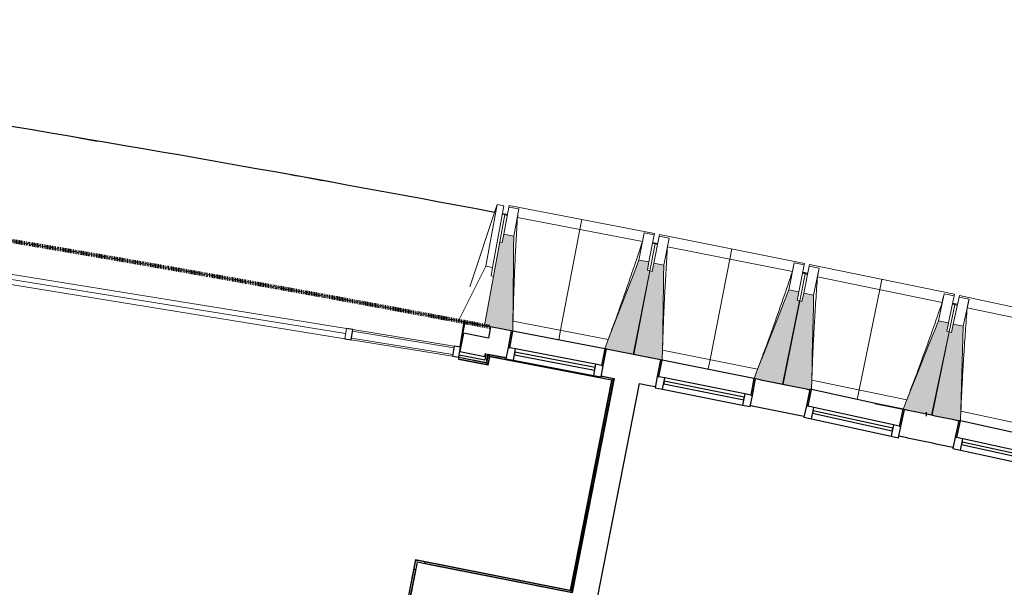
# Model space of a CAD drawing. Header units: millimetres. Extents: x -24070 to 30874, y -36590 to 4541.
# Tile 31 of 33: x 1594 to 7388, y -18052 to -14713. Entities that reach past the tile are written whole.
import ezdxf

# ---------------------------------------------------------------- set-up
doc = ezdxf.new("R2010")
doc.units = ezdxf.units.MM
doc.linetypes.add('Tiret', pattern=[2.5, 1.25, -1.25])
doc.layers.add('A-AREA', color=4, linetype='Tiret', lineweight=100, true_color=0x00ffff)
doc.layers.add('A-GLAZ', color=7, linetype='Continuous', lineweight=25, true_color=0x5c63b1)
for name, color, linetype, lineweight in [('A-FLOR-HRAL', 7, 'Continuous', 18), ('BATIEMENT', 7, 'Continuous', 18), ('BATIMENT', 7, 'Continuous', 25), ('ELEMENTS DETAILS', 7, 'Continuous', 18), ('EQP SPE', 7, 'Continuous', 18), ('FENETRES', 7, 'Continuous', 25), ('GEN', 7, 'Continuous', 18), ('SOLS', 7, 'Continuous', 25)]:
    doc.layers.add(name, color=color, linetype=linetype, lineweight=lineweight)

# ---------------------------------------------------------------- blocks, each defined once
blk = doc.blocks.new('Panneau système - Vitré-441912-2021_015_1111_DCE_1_50_N0 FINI_CVC_CTA')
at = {"layer": 'BATIEMENT'}
for p, q in [((301.8, 20), (-301.8, 20)), ((-301.8, 20), (-301.8, -20)), ((301.8, -20), (301.8, 20)), ((-301.8, -20), (301.8, -20))]:
    blk.add_line(p, q, dxfattribs=at)
blk = doc.blocks.new('Meneau rectangulaire - AWS60_60x70-441910-2021_015_1111_DCE_1_50_N0 FINI_CVC_CTA')
at = {"layer": 'BATIMENT', "lineweight": 18}
for p, q in [((4150.1, -16632.7), (3554.2, -16536.4)), ((4140.5, -16692), (3544.6, -16595.6))]:
    blk.add_line(p, q, dxfattribs=at)
blk = doc.blocks.new('Meneau rectangulaire - AWS60_60x38-368963-2021_015_1111_DCE_1_50_N0 FINI_CVC_CTA')
at = {"layer": 'BATIMENT'}
for p, q in [((0, 30), (-38, 30)), ((-38, 30), (-38, -30)), ((-38, -30), (0, -30))]:
    blk.add_line(p, q, dxfattribs=at)
blk = doc.blocks.new('Meneau rectangulaire - AWS60_60x38-368964-2021_015_1111_DCE_1_50_N0 FINI_CVC_CTA')
at = {"layer": 'BATIMENT'}
for p, q in [((-38, 30), (0, 30)), ((-38, -30), (-38, 30)), ((0, 30), (0, -30)), ((0, -30), (-38, -30))]:
    blk.add_line(p, q, dxfattribs=at)
blk = doc.blocks.new('12_CORNIERE HABILLAGE - 12_CORNIERE HABILLAGE-370872-2021_015_1111_DCE_1_50_N0 FINI_CVC_CTA')
at = {"layer": 'GEN', "color": 8, "true_color": 0x808080}
for p, q in [((3442.1, 150.4), (3442.1, 0)), ((3444.1, 0), (3444.1, 150.4)), ((3442.1, 0), (3444.1, 0))]:
    blk.add_line(p, q, dxfattribs=at)
blk = doc.blocks.new('XXX_VIDE FENETRE - 550-377501-2021_015_1111_DCE_1_50_N0 FINI_CVC_CTA')
at = {"layer": 'A-GLAZ'}
for p, q in [((240, -120), (-240, -120)), ((-240, -120), (-240, -135)), ((-240, -135), (240, -135)), ((240, -135), (240, -120))]:
    blk.add_line(p, q, dxfattribs=at)
at = {"layer": 'FENETRES'}
for p, q in [((-285, 0), (-285, -100)), ((-275, 0), (-285, 0)), ((275, 0), (-275, 0)), ((-275, -100), (-275, 0)), ((285, 0), (275, 0)), ((275, 0), (275, -100)), ((285, -100), (285, 0)), ((-285, -100), (-275, -100)), ((-240, -100), (-285, -100)), ((-285, -100), (-285, -167.5)), ((-240, -167.5), (-240, -100)), ((240, -100), (-240, -100)), ((240, -100), (240, -167.5)), ((285, -100), (240, -100)), ((275, -100), (285, -100)), ((285, -167.5), (285, -100)), ((-285, -167.5), (-240, -167.5)), ((-240, -167.5), (240, -167.5)), ((240, -167.5), (285, -167.5))]:
    blk.add_line(p, q, dxfattribs=at)
blk = doc.blocks.new('51_2V_PV_MV_XX_XX - Type 1-413066-2021_015_1111_DCE_1_50_N0 FINI_CVC_CTA')
at = {"layer": 'BATIMENT', "lineweight": 18, "true_color": 0x808080}
blk.add_hatch(color=8, dxfattribs=at).paths.add_polyline_path([(-927.7, 34), (-927.7, 34), (-878.2, 34)])
at = {"layer": 'ELEMENTS DETAILS'}
for p, q in [((-1001.7, 34), (-1001.7, 94)), ((-1001.7, 94), (1001.7, 94)), ((1001.7, 64), (-1001.7, 64)), ((1001.7, 94), (1001.7, 34)), ((1001.7, 34), (-1001.7, 34))]:
    blk.add_line(p, q, dxfattribs=at)
blk = doc.blocks.new('Garde-corps - Garde-corps-512326-2021_015_1111_DCE_1_50_N0 FINI_CVC_CTA')
at = {"layer": 'A-FLOR-HRAL'}
for p, q in [((4342.2, -16733.6), (4351.7, -16684)), ((4351.7, -16684), (4455.2, -16704)), ((4351.7, -16684), (4361.5, -16685.9)), ((4175.7, -16709.7), (4175.4, -16711.3)), ((4175.4, -16711.3), (4350.6, -16746)), ((4175.7, -16709.7), (4176, -16708)), ((4175.7, -16709.7), (4349.3, -16744)), ((4176, -16708), (4177.4, -16701)), ((4176, -16708), (4347.9, -16742)), ((4178, -16698), (4177.4, -16701)), ((4177.4, -16701), (4342.2, -16733.6)), ((4347.9, -16742), (4342.2, -16733.6)), ((4347.9, -16742), (4357.3, -16692.3)), ((4349.3, -16744), (4358.7, -16694.4)), ((4350.6, -16746), (4360, -16696.3)), ((4360, -16696.3), (5075.3, -16834.5)), ((5075.3, -16834.5), (4833.2, -18069.1)), ((5077.3, -16833.2), (4834.6, -18071.1)), ((5079.3, -16831.8), (4835.9, -18073.1)), ((5087.7, -16826.2), (4841.5, -18081.5)), ((5014.9, -16812.1), (5087.7, -16826.2)), ((5077.8, -16824.3), (5087.7, -16826.2)), ((3922.5, -17889), (3699.7, -19015.7)), ((3923.8, -17890.9), (3701.3, -19016)), ((3925.2, -17893), (3703, -19016.3)), ((4833.2, -18069.1), (3922.5, -17889)), ((4834.6, -18071.1), (3923.8, -17890.9)), ((4835.9, -18073.1), (3925.2, -17893)), ((3925.2, -17893), (3927.6, -17896.6)), ((3921.9, -17946.5), (3710, -19017.7)), ((4841.5, -18081.5), (3975.9, -17910.3)), ((4835.9, -18073.1), (4841.5, -18081.5)), ((3699.7, -19015.7), (3701.3, -19016)), ((3703, -19016.3), (3701.3, -19016)), ((3710, -19017.7), (3703, -19016.3)), ((3710, -19017.7), (3712.9, -19018.3))]:
    blk.add_line(p, q, dxfattribs=at)
at = {"layer": 'A-FLOR-HRAL', "flags": 128}
for points in [[(4357.3, -16692.3), (4354.5, -16688.2), (4351.7, -16684)], [(5075.3, -16834.5), (5075.3, -16834.5), (5075.4, -16834.4), (5075.6, -16834.3), (5075.8, -16834.2), (5076.1, -16834), (5076.3, -16833.9), (5076.6, -16833.7), (5076.8, -16833.5), (5077, -16833.4), (5077.3, -16833.2)], [(5079.3, -16831.8), (5083.5, -16829), (5087.7, -16826.2)], [(5087.7, -16826.2), (5087.8, -16826.1), (5088.1, -16825.9), (5088.6, -16825.6), (5089.2, -16825.2), (5089.8, -16824.7), (5090.5, -16824.3), (5091.2, -16823.9)]]:
    blk.add_lwpolyline(points, dxfattribs=at)
at = {"layer": 'A-FLOR-HRAL'}
for radius, start, end in [(137273, 78.911, 79.217912), (137271.2, 78.911727, 79.217185)]:
    blk.add_arc((-21322.9, -151541.9), radius, start, end, dxfattribs=at)
for points, knots in [([(4351.7, -16684), (4351.7, -16684), (4351.7, -16684), (4351.6, -16683.9), (4351.6, -16683.9), (4351.5, -16683.8), (4351.5, -16683.7), (4351.4, -16683.6), (4351.4, -16683.5), (4351.3, -16683.4), (4351.2, -16683.3), (4351.1, -16683.2), (4351, -16683), (4350.9, -16682.9), (4350.8, -16682.8), (4350.7, -16682.6), (4350.6, -16682.5), (4350.5, -16682.3), (4350.4, -16682.1), (4350.1, -16681.7), (4349.7, -16681.2), (4349.4, -16680.7), (4349.3, -16680.5)], [0, 0, 0, 0, 0.071429, 0.107143, 0.142857, 0.178571, 0.214286, 0.25, 0.285714, 0.321429, 0.357143, 0.392857, 0.428571, 0.464286, 0.5, 0.535714, 0.571429, 0.607143, 0.642857, 0.714286, 0.857143, 1, 1, 1, 1]), ([(4342.2, -16733.6), (4342.2, -16733.6), (4342.2, -16733.5), (4342.1, -16733.3), (4341.9, -16733.1), (4341.8, -16732.9), (4341.6, -16732.7), (4341.5, -16732.5), (4341.3, -16732.2), (4341.1, -16731.9), (4340.9, -16731.6), (4340.7, -16731.3), (4340.4, -16730.8), (4340.1, -16730.4), (4339.9, -16730.1)], [0, 0, 0, 0, 0.166667, 0.25, 0.333333, 0.416667, 0.458333, 0.5, 0.583333, 0.666667, 0.708333, 0.75, 0.833333, 1, 1, 1, 1]), ([(4360, -16696.3), (4360, -16696.3), (4360, -16696.3), (4360, -16696.2), (4359.9, -16696.1), (4359.8, -16695.9), (4359.7, -16695.8), (4359.5, -16695.6), (4359.4, -16695.3), (4359.2, -16695.1), (4359.1, -16694.9), (4358.9, -16694.6), (4358.8, -16694.5), (4358.7, -16694.4)], [0.075, 0.075, 0.075, 0.075, 0.15, 0.2125, 0.275, 0.35, 0.425, 0.5, 0.6, 0.7, 0.775, 0.85, 1, 1, 1, 1]), ([(4350.6, -16746), (4350.6, -16745.9), (4350.6, -16745.9), (4350.5, -16745.8), (4350.3, -16745.6), (4350.2, -16745.4), (4350.1, -16745.2), (4350, -16745.1), (4349.9, -16744.9), (4349.8, -16744.8), (4349.7, -16744.6), (4349.6, -16744.5), (4349.5, -16744.4), (4349.4, -16744.2), (4349.3, -16744.1), (4349.3, -16744)], [0.1, 0.1, 0.1, 0.1, 0.2, 0.3, 0.4, 0.475, 0.55, 0.6, 0.65, 0.7, 0.75, 0.8, 0.85, 0.9, 1, 1, 1, 1]), ([(3922.5, -17889), (3922.5, -17889), (3922.6, -17889), (3922.7, -17889.2), (3922.8, -17889.3), (3922.9, -17889.5), (3923, -17889.7), (3923.1, -17889.9), (3923.2, -17890), (3923.3, -17890.2), (3923.4, -17890.3), (3923.5, -17890.4), (3923.6, -17890.6), (3923.7, -17890.7), (3923.8, -17890.9), (3923.8, -17890.9)], [0.1, 0.1, 0.1, 0.1, 0.2, 0.3, 0.4, 0.475, 0.55, 0.6, 0.65, 0.7, 0.75, 0.8, 0.85, 0.9, 1, 1, 1, 1]), ([(4833.3, -18069.1), (4833.3, -18069.1), (4833.3, -18069.2), (4833.4, -18069.3), (4833.5, -18069.5), (4833.6, -18069.7), (4833.7, -18069.9), (4833.8, -18070), (4833.9, -18070.2), (4834, -18070.3), (4834.1, -18070.5), (4834.2, -18070.6), (4834.3, -18070.7), (4834.4, -18070.9), (4834.5, -18071), (4834.6, -18071.1)], [0.1, 0.1, 0.1, 0.1, 0.2, 0.3, 0.4, 0.475, 0.55, 0.6, 0.65, 0.7, 0.75, 0.8, 0.85, 0.9, 1, 1, 1, 1]), ([(4841.5, -18081.5), (4841.5, -18081.5), (4841.6, -18081.6), (4841.7, -18081.8), (4841.9, -18082), (4842, -18082.2), (4842.1, -18082.4), (4842.3, -18082.6), (4842.5, -18082.9), (4842.7, -18083.2), (4842.9, -18083.5), (4843.1, -18083.8), (4843.4, -18084.3), (4843.7, -18084.7), (4843.9, -18085)], [0, 0, 0, 0, 0.166667, 0.25, 0.333333, 0.416667, 0.458333, 0.5, 0.583333, 0.666667, 0.708333, 0.75, 0.833333, 1, 1, 1, 1])]:
    blk.add_open_spline(points, degree=3, knots=knots, dxfattribs=at)
blk = doc.blocks.new('1010_PROTECTION  D_ANGLE - 1010_PROTECTION  D_ANGLE-534363-2021_015_1111_DCE_1_50_N0 FINI_CVC_CTA')
at = {"layer": 'EQP SPE'}
for p, q in [((-10, 40), (-10, 0)), ((0, 0), (0, 40)), ((40, 0), (0, 0)), ((0, -10), (40, -10))]:
    blk.add_line(p, q, dxfattribs=at)
for centre, radius, start, end in [((-5, 40), 5, 360, 180), ((0, 0), 10, 180, 270), ((40, -5), 5, 270, 90)]:
    blk.add_arc(centre, radius, start, end, dxfattribs=at)
blk = doc.blocks.new('B02_ARC_rvt-1-2021_015_1111_DCE_1_50_N0 FINI_CVC_CTA')
at = {"layer": 'A-AREA'}
for p, q in [((4209.5, -16491.1), (4364.9, -16520.6)), ((6925.5, -17033), (6931.3, -17034.2))]:
    blk.add_line(p, q, dxfattribs=at)
blk.add_arc((-21322.9, -151541.9), 137443.1, 79.294939, 82.165076, dxfattribs=at)
at = {"layer": 'BATIEMENT', "lineweight": 25}
for p, q in [((4204.6, -16557.9), (4183.4, -16665.4)), ((4351.8, -16587), (4204.6, -16557.9)), ((4364.9, -16520.6), (4351.8, -16587)), ((4485.9, -16543.7), (4364.9, -16520.6)), ((4180.4, -16685.8), (4178, -16698)), ((4329.9, -16715.3), (4180.4, -16685.8)), ((4183.4, -16665.4), (4330.5, -16694.5)), ((4337, -16678.2), (4329.9, -16715.3)), ((4330.5, -16694.5), (4333.9, -16677.6)), ((4333.9, -16677.6), (4337, -16678.2)), ((4342.2, -16717.8), (4349.3, -16680.5)), ((4178, -16698), (4339.9, -16730.1)), ((4339.9, -16730.1), (4342.2, -16717.8)), ((5091.2, -16823.8), (4843.9, -18085)), ((4993, -18114.5), (5240.3, -16853.2)), ((6801.3, -17007), (6800.9, -17008.8)), ((3933.2, -17904.9), (3711.7, -19024.2)), ((4026.4, -17923.3), (3933.2, -17904.9)), ((4843.9, -18085), (4026.4, -17923.3))]:
    blk.add_line(p, q, dxfattribs=at)
at = {"layer": 'BATIEMENT', "lineweight": 25, "flags": 128}
for points in [[(4349.3, -16680.5), (4402.6, -16690.7), (4455.8, -16700.8)], [(5015.5, -16809), (5053.3, -16816.4), (5091.2, -16823.8)], [(5240.3, -16853.2), (5287.2, -16862.4), (5334, -16871.7)]]:
    blk.add_lwpolyline(points, dxfattribs=at)
at = {"layer": 'BATIEMENT', "lineweight": 25}
for radius, start, end in [(137443.1, 78.803474, 78.939238), (137443.1, 78.430109, 78.565858), (137283.1, 78.430996, 78.565599), (137443.1, 78.05672, 78.192478), (137283.1, 78.057172, 78.193089)]:
    blk.add_arc((-21322.9, -151541.9), radius, start, end, dxfattribs=at)
at = {"layer": 'BATIMENT'}
blk.add_line((6626, -16970.5), (6801.3, -17007), dxfattribs=at)
at = {"layer": 'SOLS'}
for p, q in [((4212.7, -16491.7), (4194.9, -16581.7)), ((4364.9, -16520.6), (4212.7, -16491.7)), ((6686.7, -16983.1), (6655.1, -16976.5))]:
    blk.add_line(p, q, dxfattribs=at)
at = {"layer": 'BATIEMENT', "lineweight": 18}
blk.add_blockref('Garde-corps - Garde-corps-512326-2021_015_1111_DCE_1_50_N0 FINI_CVC_CTA', (0, 0), dxfattribs=at)
at = {"layer": 'BATIMENT', "lineweight": 18}
for name, p, rotation in [('51_2V_PV_MV_XX_XX - Type 1-413066-2021_015_1111_DCE_1_50_N0 FINI_CVC_CTA', (2533.2, -16336.9), 170.8152769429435), ('Meneau rectangulaire - AWS60_60x38-368963-2021_015_1111_DCE_1_50_N0 FINI_CVC_CTA', (3511.9, -16559.9), 170.8152769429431), ('Panneau système - Vitré-441912-2021_015_1111_DCE_1_50_N0 FINI_CVC_CTA', (3847.3, -16614.2), 350.8152769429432)]:
    blk.add_blockref(name, p, dxfattribs=dict(at, rotation=rotation))
blk.add_blockref('Meneau rectangulaire - AWS60_60x70-441910-2021_015_1111_DCE_1_50_N0 FINI_CVC_CTA', (0, 0), dxfattribs=at)
at = {"layer": 'BATIMENT', "lineweight": 18, "extrusion": (0, 0, -1), "rotation": 189.1847230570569}
blk.add_blockref('Meneau rectangulaire - AWS60_60x38-368964-2021_015_1111_DCE_1_50_N0 FINI_CVC_CTA', (-4182.8, -16668.4), dxfattribs=at)
at = {"layer": 'EQP SPE', "lineweight": 18, "rotation": 258.8099662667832}
blk.add_blockref('1010_PROTECTION  D_ANGLE - 1010_PROTECTION  D_ANGLE-534363-2021_015_1111_DCE_1_50_N0 FINI_CVC_CTA', (3933.2, -17904.9), dxfattribs=at)
at = {"layer": 'FENETRES', "lineweight": 18}
for p, rotation in [((4766, -16596.6), 349.1609460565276), ((5644.8, -16769.4), 348.7878796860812), ((6522.5, -16947.9), 347.6686805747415), ((7399.1, -17132.1), 347.6686805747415)]:
    blk.add_blockref('XXX_VIDE FENETRE - 550-377501-2021_015_1111_DCE_1_50_N0 FINI_CVC_CTA', p, dxfattribs=dict(at, rotation=rotation))
at = {"layer": 'GEN', "lineweight": 18, "rotation": 350.8152769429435}
blk.add_blockref('12_CORNIERE HABILLAGE - 12_CORNIERE HABILLAGE-370872-2021_015_1111_DCE_1_50_N0 FINI_CVC_CTA', (785.8, -16088.8), dxfattribs=at)
blk = doc.blocks.new('20_MUR PREFA_01 - Type 1-3119337-2021_015_1111_DCE_1_50_N0 FINI_CVC_CTA')
at = {"layer": 'GEN'}
for p, q in [((0, 722.1), (0, 661.4)), ((0, 661.4), (0, 58.5)), ((0, 0.7), (0, 58.5))]:
    blk.add_line(p, q, dxfattribs=at)
blk = doc.blocks.new('26_POTEAU DROIT - MODULE_04-3160620-2021_015_1111_DCE_1_50_N0 FINI_CVC_CTA')
at = {"layer": 'BATIMENT', "lineweight": 18}
for p, q in [((324.2, 208.1), (395, 713)), ((395, 713), (435, 713)), ((395, 713), (395, 344)), ((435, 713), (435, 344)), ((435, 663), (450, 663)), ((450, 663), (450, 294)), ((295, 0), (395, 344)), ((395, 344), (435, 344)), ((435, 344), (435, 294)), ((435, 294), (450, 294)), ((450, 294), (450, 0)), ((450, 0), (295, 0))]:
    blk.add_line(p, q, dxfattribs=at)
blk = doc.blocks.new('B02_DC_STR_rvt-1-2021_015_1111_DCE_1_50_N0 FINI_CVC_CTA')
at = {"layer": 'BATIMENT', "lineweight": 5, "true_color": 0x787878}
for points in [[(4495.7, -16544.9), (4501.1, -15985.7), (4442.2, -15974.4), (4432.8, -16023.5), (4419.1, -16020.9), (4328.4, -16511.9), (4324.1, -16511.2), (4323.9, -16512.7), (4485.9, -16543.7), (4486, -16543), (4495, -16544.7)], [(5207.8, -16681.9), (5302, -16189.9), (5287.3, -16187.1), (5296.7, -16138), (5237.7, -16126.7), (5036.2, -16648.3), (5045.9, -16650.2), (5045.9, -16650.9), (5136.8, -16668.3)], [(5374.9, -16715.9), (5384, -16156.8), (5325.1, -16145.1), (5315.4, -16194.1), (5300.7, -16191.2), (5203.3, -16682.6), (5365.1, -16714.7), (5365.2, -16714)], [(6086.1, -16857.6), (6183.5, -16366.2), (6168.8, -16362.9), (6178.5, -16314.3), (6119.6, -16302.6), (5914.7, -16822.9), (5924.4, -16824.8), (5924.4, -16825.5), (6027.7, -16846)], [(6243.2, -16891.3), (6244.1, -16887), (6253.1, -16889), (6265.7, -16333.6), (6206.9, -16321.5), (6196.8, -16370.5), (6182.1, -16367.5), (6081.6, -16858.2), (6232.6, -16889.2)], [(6963.2, -17038.9), (7063.8, -16548.3), (7049.1, -16545.2), (7059.2, -16496.3), (7000.4, -16484.2), (6791.8, -17003.8), (6896.1, -17025.2)], [(7120.1, -17073.7), (7120.6, -17071.3), (7130, -17073.3), (7146.2, -16516.2), (7087.5, -16503.7), (7077.1, -16552.6), (7062.5, -16549.5), (6958.7, -17039.6), (7118.5, -17073.4)]]:
    blk.add_hatch(color=8, dxfattribs=at).paths.add_polyline_path(points)
at = {"layer": 'BATIEMENT'}
for p, q in [((4442.2, -15974.4), (4432.8, -16023.5)), ((4501.1, -15985.7), (4442.2, -15974.4)), ((4432.8, -16023.5), (4419.1, -16020.9)), ((5296.7, -16138), (5237.7, -16126.7)), ((5287.3, -16187.1), (5296.7, -16138)), ((5325.1, -16145.1), (5315.4, -16194.1)), ((5384, -16156.8), (5325.1, -16145.1)), ((5300.7, -16191.2), (5203.3, -16682.6)), ((5207.8, -16681.9), (5302, -16189.9)), ((5302, -16189.9), (5287.3, -16187.1)), ((5315.4, -16194.1), (5300.7, -16191.2)), ((6178.5, -16314.3), (6119.6, -16302.6)), ((6168.8, -16363.3), (6178.5, -16314.3)), ((6206.9, -16321.5), (6196.8, -16370.5)), ((6265.7, -16333.6), (6206.9, -16321.5)), ((6182.1, -16367.5), (6081.6, -16858.2)), ((6086.1, -16857.6), (6183.5, -16366.2)), ((6183.5, -16366.2), (6168.8, -16363.3)), ((6196.8, -16370.5), (6182.1, -16367.5)), ((4324.1, -16511.2), (4323.9, -16512.7)), ((7059.2, -16496.3), (7000.4, -16484.2)), ((7049.1, -16545.2), (7059.2, -16496.3)), ((7087.5, -16503.7), (7077.1, -16552.6)), ((7146.2, -16516.2), (7087.5, -16503.7)), ((4323.9, -16512.7), (4485.9, -16543.7)), ((7062.5, -16549.5), (6958.7, -17039.6)), ((6963.2, -17038.9), (7063.8, -16548.3)), ((7063.8, -16548.3), (7049.1, -16545.2)), ((7077.1, -16552.6), (7062.5, -16549.5)), ((5045.7, -16650.9), (5207.8, -16681.9)), ((5203.3, -16682.6), (5365.1, -16714.7)), ((5924.2, -16825.5), (6086.1, -16857.6)), ((6081.6, -16858.2), (6243.2, -16891.3)), ((6791.8, -17003.8), (6963.2, -17038.9)), ((6958.7, -17039.6), (7120.1, -17073.7))]:
    blk.add_line(p, q, dxfattribs=at)
at = {"layer": 'BATIEMENT', "flags": 128}
for points in [[(4495.7, -16544.9), (4496.4, -16475.6), (4497.1, -16405.6), (4497.7, -16335.6), (4498.4, -16265.6), (4499.1, -16195.6), (4499.8, -16125.6), (4500.4, -16055.7), (4501.1, -15985.7)], [(5237.7, -16126.7), (5212.5, -16192), (5187.3, -16257.3), (5162.1, -16322.6), (5136.8, -16387.9), (5111.6, -16453.1), (5086.4, -16518.4), (5061.1, -16583.7), (5036.2, -16648.3)], [(5374.9, -16715.9), (5376.1, -16646.6), (5377.2, -16576.6), (5378.3, -16506.7), (5379.4, -16436.7), (5380.6, -16366.7), (5381.7, -16296.7), (5382.8, -16226.7), (5384, -16156.8)], [(6119.6, -16302.6), (6094, -16367.7), (6068.3, -16432.8), (6042.7, -16497.9), (6017, -16563.1), (5991.4, -16628.2), (5965.7, -16693.3), (5940.1, -16758.4), (5914.7, -16822.9)], [(6253.1, -16889), (6254.6, -16823.4), (6256.2, -16753.4), (6257.7, -16683.4), (6259.3, -16613.5), (6260.9, -16543.5), (6262.5, -16473.5), (6264.1, -16403.6), (6265.7, -16333.6)], [(7000.4, -16484.2), (6974.3, -16549.2), (6948.2, -16614.1), (6922.2, -16679.1), (6896.1, -16744), (6870, -16809), (6843.9, -16873.9), (6817.9, -16938.9), (6791.8, -17003.8)], [(7130, -17073.3), (7131.9, -17005.9), (7134, -16935.9), (7136, -16865.9), (7138, -16796), (7140.1, -16726), (7142.1, -16656.1), (7144.2, -16586.1), (7146.2, -16516.2)]]:
    blk.add_lwpolyline(points, dxfattribs=at)
at = {"layer": 'BATIMENT', "lineweight": 18}
for p, q in [((4442.2, -15974.4), (4472.7, -15815.2)), ((4472.7, -15815.2), (4474.4, -15806.3)), ((4472.7, -15815.2), (4531.6, -15826.5)), ((5328.8, -15969.9), (4474.4, -15806.3)), ((4463.3, -15864.3), (4448.5, -15861.5)), ((4501.1, -15985.7), (4531.6, -15826.5)), ((4531.6, -15826.5), (4531.6, -15826.7)), ((5258.3, -16018.1), (4522.1, -15877.2)), ((5268.2, -15967.5), (5237.7, -16126.7)), ((5268.1, -15967.8), (5268.2, -15967.5)), ((5268.2, -15967.5), (5327.1, -15978.8)), ((5327.1, -15978.8), (5296.7, -16138)), ((5325.1, -16145.1), (5356.6, -15986.1)), ((5328.8, -15969.9), (5327.1, -15978.8)), ((5356.6, -15986.1), (5358.4, -15977.2)), ((5356.6, -15986.1), (5415.5, -15997.8)), ((6211.8, -16146.4), (5358.4, -15977.2)), ((5332.5, -16030.7), (5302, -16189.9)), ((5332.5, -16030.7), (5317.7, -16027.9)), ((5346.9, -16035.1), (5332.2, -16032.2)), ((5384, -16156.8), (5415.5, -15997.8)), ((6140.9, -16194.1), (5405.7, -16048.4)), ((5415.5, -15997.8), (5415.5, -15998)), ((6151.2, -16143.6), (6119.6, -16302.6)), ((6151.1, -16143.8), (6151.2, -16143.6)), ((6151.2, -16143.6), (6210, -16155.3)), ((6210, -16155.3), (6178.5, -16314.3)), ((6206.9, -16321.5), (6239.4, -16162.7)), ((6211.8, -16146.4), (6210, -16155.3)), ((6239.4, -16162.7), (6241.3, -16153.9)), ((6239.4, -16162.7), (6298.2, -16174.8)), ((7093.5, -16328.6), (6241.3, -16153.9)), ((6215, -16207.2), (6183.5, -16366.2)), ((6215, -16207.2), (6200.3, -16204.3)), ((6229.4, -16211.7), (6214.7, -16208.7)), ((6265.7, -16333.6), (6298.2, -16174.8)), ((6298.2, -16174.8), (6298.2, -16175.1)), ((7022.3, -16375.9), (6288.1, -16225.4)), ((7032.9, -16325.4), (7000.4, -16484.2)), ((7032.8, -16325.7), (7032.9, -16325.4)), ((7032.9, -16325.4), (7091.7, -16337.5)), ((7091.7, -16337.5), (7059.2, -16496.3)), ((7093.5, -16328.6), (7091.7, -16337.5)), ((7121.1, -16345.1), (7123, -16336.3)), ((7974.1, -16516.6), (7123, -16336.3)), ((7096.4, -16389.5), (7063.8, -16548.3)), ((7096.4, -16389.5), (7081.7, -16386.4)), ((7087.5, -16503.7), (7121.1, -16345.1)), ((7110.7, -16394.1), (7096.1, -16391)), ((7121.1, -16345.1), (7179.8, -16357.6)), ((7146.2, -16516.2), (7179.8, -16357.6)), ((7179.8, -16357.6), (7179.8, -16357.8)), ((7902.6, -16563.4), (7169.3, -16408.1)), ((4496.7, -16486.2), (5057, -16593.5)), ((5376.2, -16657.2), (5935.8, -16768.2)), ((6254.7, -16834), (6813.6, -16948.6)), ((6792, -17003.2), (6522.5, -16947.9)), ((7132, -17016.5), (7690.1, -17134.7))]:
    blk.add_line(p, q, dxfattribs=at)
at = {"layer": 'BATIMENT', "lineweight": 18, "flags": 128}
for points in [[(4531.6, -15826.7), (4529.7, -15836.8), (4527.8, -15846.9), (4525.9, -15857), (4524, -15867.1), (4522.1, -15877.2)], [(5258.3, -16018.1), (5260.3, -16008.1), (5262.2, -15998), (5264.2, -15987.9), (5266.2, -15977.8), (5268.1, -15967.8)], [(5415.5, -15998), (5413.5, -16008.1), (5411.5, -16018.2), (5409.6, -16028.2), (5407.6, -16038.3), (5405.7, -16048.4)], [(6140.9, -16194.1), (6142.9, -16184.1), (6145, -16174), (6147, -16164), (6149, -16153.9), (6151.1, -16143.8)], [(6298.2, -16175.1), (6296.2, -16185.1), (6294.1, -16195.2), (6292.1, -16205.2), (6290.1, -16215.3), (6288.1, -16225.4)], [(7022.3, -16375.9), (7024.4, -16365.8), (7026.5, -16355.8), (7028.6, -16345.8), (7030.7, -16335.7), (7032.8, -16325.7)], [(7179.8, -16357.8), (7177.7, -16367.9), (7175.6, -16377.9), (7173.5, -16388), (7171.4, -16398), (7169.3, -16408.1)]]:
    blk.add_lwpolyline(points, dxfattribs=at)
at = {"layer": 'BATIMENT', "lineweight": 18}
for points, knots in [([(4522.1, -15877.2), (4519.4, -15923.1), (4515.4, -15991.9), (4510.8, -16083.6), (4507.3, -16158.3), (4504, -16238.7), (4500.9, -16325), (4498.5, -16407.5), (4497.3, -16461.2), (4496.8, -16486.2)], [0, 0, 0, 0, 0.2222222, 0.3333333, 0.4444444, 0.5833333, 0.7222222, 0.8611111, 0.9816328, 0.9816328, 0.9816328, 0.9816328]), ([(5056.9, -16593.5), (5071.7, -16553.9), (5094.3, -16492.7), (5124.2, -16409.6), (5149.2, -16339.1), (5175.7, -16263.1), (5213, -16154.4), (5240.3, -16072.7), (5258.3, -16018.1)], [0.0183438, 0.0183438, 0.0183438, 0.0183438, 0.2222222, 0.3333333, 0.4444444, 0.5833333, 0.7222222, 1, 1, 1, 1]), ([(5405.7, -16048.4), (5402.6, -16094.3), (5398.2, -16163), (5393, -16254.8), (5389, -16329.5), (5385.2, -16409.8), (5381.6, -16496), (5378.6, -16578.6), (5377, -16632.3), (5376.4, -16657.3)], [0, 0, 0, 0, 0.2222222, 0.3333333, 0.4444444, 0.5833333, 0.7222222, 0.8611111, 0.9816328, 0.9816328, 0.9816328, 0.9816328]), ([(5935.7, -16768.2), (5950.8, -16728.7), (5973.8, -16667.6), (6004.3, -16584.7), (6029.7, -16514.4), (6056.8, -16438.6), (6094.8, -16330.1), (6122.6, -16248.6), (6140.9, -16194.1)], [0.0183438, 0.0183438, 0.0183438, 0.0183438, 0.2222222, 0.3333333, 0.4444444, 0.5833333, 0.7222222, 1, 1, 1, 1]), ([(6288.1, -16225.4), (6284.7, -16271.2), (6279.9, -16340), (6274.1, -16431.7), (6269.6, -16506.3), (6265.2, -16586.7), (6261.1, -16672.8), (6257.6, -16755.3), (6255.6, -16809.1), (6254.8, -16834)], [0, 0, 0, 0, 0.2222222, 0.3333333, 0.4444444, 0.5833333, 0.7222222, 0.8611111, 0.9816328, 0.9816328, 0.9816328, 0.9816328]), ([(6813.4, -16948.6), (6828.8, -16909.2), (6852.2, -16848.3), (6883.2, -16765.5), (6909.1, -16695.5), (6936.6, -16619.8), (6975.3, -16511.5), (7003.7, -16430.2), (7022.3, -16375.9)], [0.0183438, 0.0183438, 0.0183438, 0.0183438, 0.2222222, 0.3333333, 0.4444444, 0.5833333, 0.7222222, 1, 1, 1, 1]), ([(7169.3, -16408.1), (7165.7, -16453.9), (7160.4, -16522.6), (7154, -16614.3), (7149, -16688.9), (7144.1, -16769.2), (7139.4, -16855.4), (7135.4, -16937.8), (7133.1, -16991.6), (7132.1, -17016.5)], [0, 0, 0, 0, 0.2222222, 0.3333333, 0.4444444, 0.5833333, 0.7222222, 0.8611111, 0.9816328, 0.9816328, 0.9816328, 0.9816328])]:
    blk.add_open_spline(points, degree=3, knots=knots, dxfattribs=at)
at = {"layer": 'SOLS'}
for p, q in [((1946.1, -15408.7), (2052.3, -15426.8)), ((4463.9, -15860.9), (4434.4, -15855.3)), ((5347.7, -16031), (5318.3, -16025.2)), ((6230.4, -16206.8), (6201, -16200.9)), ((7111.9, -16388.3), (7082.5, -16382.2))]:
    blk.add_line(p, q, dxfattribs=at)
for start, end in [(79.323004, 82.237507), (79.725307, 79.826118)]:
    blk.add_arc((-21384.2, -152545.4), 139107.1, start, end, dxfattribs=at)
at = {"layer": 'BATIMENT', "color": 5, "lineweight": 25, "true_color": 0x0000ff}
for name, p, rotation in [('26_POTEAU DROIT - MODULE_04-3160620-2021_015_1111_DCE_1_50_N0 FINI_CVC_CTA', (3885.9, -16430.2), 349.5340124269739), ('20_MUR PREFA_01 - Type 1-3119337-2021_015_1111_DCE_1_50_N0 FINI_CVC_CTA', (4765.8, -16597.3), 349.1609460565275), ('20_MUR PREFA_01 - Type 1-3119337-2021_015_1111_DCE_1_50_N0 FINI_CVC_CTA', (5644.7, -16770.1), 348.7878796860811), ('20_MUR PREFA_01 - Type 1-3119337-2021_015_1111_DCE_1_50_N0 FINI_CVC_CTA', (6522.4, -16948.6), 348.4148133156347)]:
    blk.add_blockref(name, p, dxfattribs=dict(at, rotation=rotation))

msp = doc.modelspace()

# ---------------------------------------------------------------- block references
at = {"lineweight": 5}
for name in ['B02_DC_STR_rvt-1-2021_015_1111_DCE_1_50_N0 FINI_CVC_CTA', 'B02_ARC_rvt-1-2021_015_1111_DCE_1_50_N0 FINI_CVC_CTA']:
    msp.add_blockref(name, (0, 0), dxfattribs=at)

doc.saveas('drawing.dxf')
